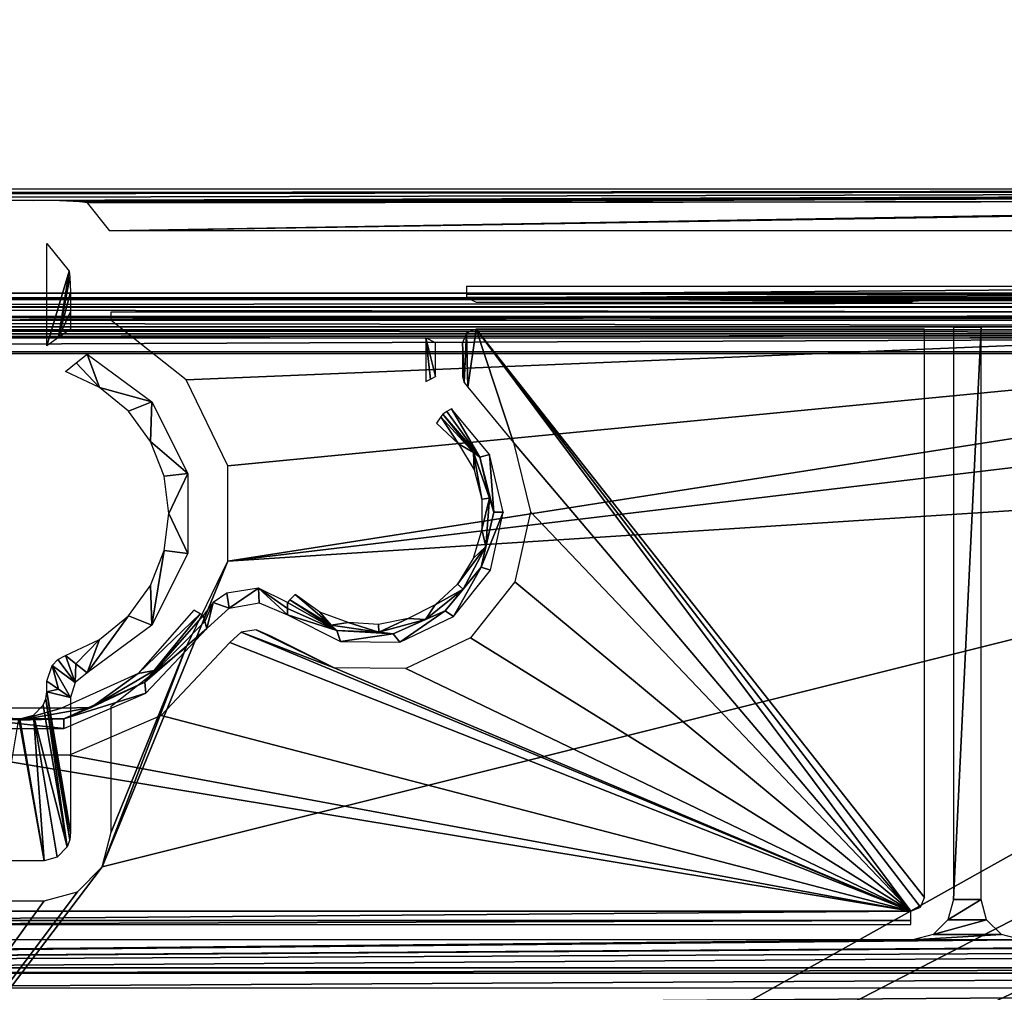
# Model space of a CAD drawing. Header units: millimetres. Extents: x -131 to 131, y -208 to 128.
# Tile 8 of 18: x -35 to 1, y -152 to -116. Entities that reach past the tile are written whole.
import ezdxf

# ---------------------------------------------------------------- set-up
doc = ezdxf.new("R2010")
doc.units = ezdxf.units.MM
doc.header["$LTSCALE"] = 127.314815
for name, color, linetype in [('1', 7, 'CONTINUOUS'), ('113', 7, 'CONTINUOUS'), ('114', 7, 'CONTINUOUS'), ('116', 7, 'CONTINUOUS'), ('119', 7, 'CONTINUOUS'), ('120', 7, 'CONTINUOUS'), ('142', 7, 'CONTINUOUS'), ('144', 7, 'CONTINUOUS'), ('145', 7, 'CONTINUOUS'), ('146', 7, 'CONTINUOUS'), ('158', 7, 'CONTINUOUS'), ('160', 7, 'CONTINUOUS'), ('161', 7, 'CONTINUOUS'), ('166', 7, 'CONTINUOUS'), ('167', 7, 'CONTINUOUS'), ('176', 7, 'CONTINUOUS'), ('177', 7, 'CONTINUOUS'), ('181', 7, 'CONTINUOUS'), ('189', 7, 'CONTINUOUS'), ('192', 7, 'CONTINUOUS'), ('195', 7, 'CONTINUOUS'), ('21', 7, 'CONTINUOUS'), ('6', 7, 'CONTINUOUS')]:
    doc.layers.add(name, color=color, linetype=linetype)

msp = doc.modelspace()

# ---------------------------------------------------------------- linework, layer by layer
at = {"layer": '1', "color": 7, "linetype": 'CONTINUOUS'}
for points in [[(126, 126), (-126, -126.039), (126, -126.039), (126, 126)], [(-126, 126), (-126, -126.039), (126, 126), (-126, 126)], [(-126, -126.039), (-123.948, -126.093), (126, -126.039), (-126, -126.039)], [(126, -126.039), (-123.948, -126.093), (123.948, -126.093), (126, -126.039)], [(-123.948, -126.093), (-122.97, -126.377), (123.948, -126.093), (-123.948, -126.093)], [(123.948, -126.093), (-122.97, -126.377), (122.97, -126.377), (123.948, -126.093)], [(-122.97, -126.377), (-122.259, -127.107), (122.97, -126.377), (-122.97, -126.377)], [(122.97, -126.377), (-122.259, -127.107), (122.259, -127.107), (122.97, -126.377)], [(-122.259, -127.107), (-122, -128.092), (122.259, -127.107), (-122.259, -127.107)], [(122.259, -127.107), (-122, -128.092), (122, -128.092), (122.259, -127.107)], [(122, -178.822), (122, -128.092), (-122, -178.822), (122, -178.822)], [(122, -128.092), (-122, -128.092), (-122, -178.822), (122, -128.092)]]:
    msp.add_3dface(points, dxfattribs=at)
at = {"layer": '113', "color": 7, "linetype": 'CONTINUOUS'}
for points in [[(-35.908, -146.839, -3.196), (-35.02, -141.582, -28.601), (-34.092, -146.839, -3.196), (-35.908, -146.839, -3.196)], [(-34.092, -146.839, -3.196), (-35.02, -141.582, -28.601), (-34.98, -141.582, -28.601), (-34.092, -146.839, -3.196)]]:
    msp.add_3dface(points, dxfattribs=at)
at = {"layer": '114', "color": 7, "linetype": 'CONTINUOUS'}
for points in [[(-32.907, -128.435, -16.244), (-32.499, -128.117, -3.448), (-32.042, -129.343, -28.517), (-32.907, -128.435, -16.244)], [(-32.499, -128.117, -3.448), (-30.116, -129.876, -3.448), (-32.042, -129.343, -28.517), (-32.499, -128.117, -3.448)], [(-33.293, -128.754, -28.517), (-32.907, -128.435, -16.244), (-32.042, -129.343, -28.517), (-33.293, -128.754, -28.517)], [(-32.042, -129.343, -28.517), (-30.116, -129.876, -3.448), (-30.977, -130.224, -28.517), (-32.042, -129.343, -28.517)], [(-30.977, -130.224, -28.517), (-30.116, -129.876, -3.448), (-30.165, -131.343, -28.517), (-30.977, -130.224, -28.517)], [(-30.116, -129.876, -3.448), (-28.782, -132.519, -3.448), (-30.165, -131.343, -28.517), (-30.116, -129.876, -3.448)], [(-30.165, -131.343, -28.517), (-28.782, -132.519, -3.448), (-29.656, -132.628, -28.517), (-30.165, -131.343, -28.517)], [(-29.656, -132.628, -28.517), (-28.782, -132.519, -3.448), (-29.483, -134, -28.517), (-29.656, -132.628, -28.517)], [(-28.782, -132.519, -3.448), (-28.782, -135.481, -3.448), (-29.483, -134, -28.517), (-28.782, -132.519, -3.448)], [(-29.483, -134, -28.517), (-28.782, -135.481, -3.448), (-29.656, -135.372, -28.517), (-29.483, -134, -28.517)], [(-29.656, -135.372, -28.517), (-30.116, -138.124, -3.448), (-30.165, -136.657, -28.517), (-29.656, -135.372, -28.517)], [(-28.782, -135.481, -3.448), (-30.116, -138.124, -3.448), (-29.656, -135.372, -28.517), (-28.782, -135.481, -3.448)], [(-30.165, -136.657, -28.517), (-30.116, -138.124, -3.448), (-30.977, -137.776, -28.517), (-30.165, -136.657, -28.517)], [(-30.977, -137.776, -28.517), (-32.499, -139.883, -3.448), (-32.042, -138.657, -28.517), (-30.977, -137.776, -28.517)], [(-30.116, -138.124, -3.448), (-32.499, -139.883, -3.448), (-30.977, -137.776, -28.517), (-30.116, -138.124, -3.448)], [(-32.917, -139.557, -16.568), (-33.293, -139.246, -28.517), (-32.042, -138.657, -28.517), (-32.917, -139.557, -16.568)], [(-32.499, -139.883, -3.448), (-32.917, -139.557, -16.568), (-32.042, -138.657, -28.517), (-32.499, -139.883, -3.448)]]:
    msp.add_3dface(points, dxfattribs=at)
at = {"layer": '116', "color": 7, "linetype": 'CONTINUOUS'}
for points in [[(-33.158, -125.054, -4.882), (-33.983, -127.804, -28.517), (-33.983, -124.022, -28.517), (-33.158, -125.054, -4.882)], [(-33.555, -127.5, -16.244), (-33.983, -127.804, -28.517), (-33.158, -125.054, -4.882), (-33.555, -127.5, -16.244)], [(-33.133, -125.276, -4.16), (-33.555, -127.5, -16.244), (-33.158, -125.054, -4.882), (-33.133, -125.276, -4.16)], [(-33.114, -125.822, -3.638), (-33.555, -127.5, -16.244), (-33.133, -125.276, -4.16), (-33.114, -125.822, -3.638)], [(-33.108, -126.553, -3.448), (-33.555, -127.5, -16.244), (-33.114, -125.822, -3.638), (-33.108, -126.553, -3.448)], [(-33.108, -127.197, -3.448), (-33.555, -127.5, -16.244), (-33.108, -126.553, -3.448), (-33.108, -127.197, -3.448)], [(-33.561, -140.496, -16.427), (-33.983, -140.586, -28.517), (-33.983, -140.196, -28.517), (-33.561, -140.496, -16.427)], [(-33.108, -140.803, -3.448), (-33.983, -140.586, -28.517), (-33.561, -140.496, -16.427), (-33.108, -140.803, -3.448)], [(-33.108, -145.773, -3.448), (-33.983, -140.586, -28.517), (-33.108, -140.803, -3.448), (-33.108, -145.773, -3.448)]]:
    msp.add_3dface(points, dxfattribs=at)
at = {"layer": '119', "color": 7, "linetype": 'CONTINUOUS'}
for points in [[(-33.983, -140.586, -28.517), (-33.14, -146.055, -3.37), (-34.019, -140.849, -28.543), (-33.983, -140.586, -28.517)], [(-33.983, -140.586, -28.517), (-33.108, -145.773, -3.448), (-33.14, -146.055, -3.37), (-33.983, -140.586, -28.517)], [(-34.019, -140.849, -28.543), (-33.238, -146.315, -3.302), (-34.12, -141.088, -28.566), (-34.019, -140.849, -28.543)], [(-33.14, -146.055, -3.37), (-33.238, -146.315, -3.302), (-34.019, -140.849, -28.543), (-33.14, -146.055, -3.37)], [(-34.12, -141.088, -28.566), (-33.238, -146.315, -3.302), (-34.484, -141.449, -28.596), (-34.12, -141.088, -28.566)], [(-34.092, -146.839, -3.196), (-34.98, -141.582, -28.601), (-34.484, -141.449, -28.596), (-34.092, -146.839, -3.196)], [(-33.238, -146.315, -3.302), (-33.6, -146.702, -3.211), (-34.484, -141.449, -28.596), (-33.238, -146.315, -3.302)], [(-33.6, -146.702, -3.211), (-34.092, -146.839, -3.196), (-34.484, -141.449, -28.596), (-33.6, -146.702, -3.211)]]:
    msp.add_3dface(points, dxfattribs=at)
at = {"layer": '120', "color": 7, "linetype": 'CONTINUOUS'}
for points in [[(-33.293, -139.246, -28.517), (-32.942, -140.251, -3.441), (-33.576, -139.391, -28.521), (-33.293, -139.246, -28.517)], [(-33.293, -139.246, -28.517), (-32.917, -139.557, -16.568), (-32.942, -140.251, -3.441), (-33.293, -139.246, -28.517)], [(-33.561, -140.496, -16.427), (-33.983, -140.196, -28.517), (-33.794, -139.612, -28.522), (-33.561, -140.496, -16.427)], [(-33.576, -139.391, -28.521), (-32.942, -140.251, -3.441), (-33.794, -139.612, -28.522), (-33.576, -139.391, -28.521)], [(-33.108, -140.803, -3.448), (-33.561, -140.496, -16.427), (-33.794, -139.612, -28.522), (-33.108, -140.803, -3.448)], [(-32.942, -140.251, -3.441), (-33.108, -140.803, -3.448), (-33.794, -139.612, -28.522), (-32.942, -140.251, -3.441)], [(-32.917, -139.557, -16.568), (-32.499, -139.883, -3.448), (-32.942, -140.251, -3.441), (-32.917, -139.557, -16.568)]]:
    msp.add_3dface(points, dxfattribs=at)
at = {"layer": '142', "color": 7, "linetype": 'CONTINUOUS'}
for points in [[(126.86, -125.86, -55), (-126.86, 126, -55), (126.86, 126, -55), (126.86, -125.86, -55)], [(-126.86, -125.86, -55), (-126.86, 126, -55), (126.86, -125.86, -55), (-126.86, -125.86, -55)], [(-126.725, -126.362, -55), (-126.86, -125.86, -55), (126.727, -126.36, -55), (-126.725, -126.362, -55)], [(126.727, -126.36, -55), (-126.86, -125.86, -55), (126.86, -125.86, -55), (126.727, -126.36, -55)], [(126.362, -126.725, -55), (-126.725, -126.362, -55), (126.727, -126.36, -55), (126.362, -126.725, -55)], [(-126.36, -126.727, -55), (-126.725, -126.362, -55), (126.362, -126.725, -55), (-126.36, -126.727, -55)], [(125.86, -126.86, -55), (-126.36, -126.727, -55), (126.362, -126.725, -55), (125.86, -126.86, -55)], [(-125.86, -126.86, -55), (-126.36, -126.727, -55), (125.86, -126.86, -55), (-125.86, -126.86, -55)]]:
    msp.add_3dface(points, dxfattribs=at)
at = {"layer": '144', "color": 7, "linetype": 'CONTINUOUS'}
for points in [[(-0.513, -127.133, -39.5), (-0.513, -148.258, -39.5), (0.513, -127.133, -39.5), (-0.513, -127.133, -39.5)], [(0.513, -127.133, -39.5), (-0.513, -148.258, -39.5), (0.513, -148.258, -39.5), (0.513, -127.133, -39.5)], [(-0.513, -148.258, -39.5), (-0.713, -149.007, -39.5), (0.513, -148.258, -39.5), (-0.513, -148.258, -39.5)], [(0.513, -148.258, -39.5), (-0.713, -149.007, -39.5), (0.715, -149.009, -39.5), (0.513, -148.258, -39.5)], [(-0.713, -149.007, -39.5), (-1.261, -149.555, -39.5), (0.715, -149.009, -39.5), (-0.713, -149.007, -39.5)], [(0.715, -149.009, -39.5), (-1.261, -149.555, -39.5), (1.263, -149.557, -39.5), (0.715, -149.009, -39.5)], [(-105.343, -150.783, -39.5), (-50.012, -150.783, -39.5), (105.343, -149.757, -39.5), (-105.343, -150.783, -39.5)], [(-45.988, -149.757, -39.5), (-105.343, -150.783, -39.5), (-2.012, -149.757, -39.5), (-45.988, -149.757, -39.5)], [(-2.012, -149.757, -39.5), (-105.343, -150.783, -39.5), (2.012, -149.757, -39.5), (-2.012, -149.757, -39.5)], [(2.012, -149.757, -39.5), (-105.343, -150.783, -39.5), (45.988, -149.757, -39.5), (2.012, -149.757, -39.5)], [(45.988, -149.757, -39.5), (-105.343, -150.783, -39.5), (50.012, -149.757, -39.5), (45.988, -149.757, -39.5)], [(50.012, -149.757, -39.5), (-105.343, -150.783, -39.5), (105.343, -149.757, -39.5), (50.012, -149.757, -39.5)], [(105.343, -149.757, -39.5), (-50.012, -150.783, -39.5), (50.012, -150.783, -39.5), (105.343, -149.757, -39.5)], [(-1.261, -149.555, -39.5), (-2.012, -149.757, -39.5), (1.263, -149.557, -39.5), (-1.261, -149.555, -39.5)], [(1.263, -149.557, -39.5), (-2.012, -149.757, -39.5), (2.012, -149.757, -39.5), (1.263, -149.557, -39.5)], [(-50.012, -150.783, -39.5), (-49.263, -150.983, -39.5), (50.012, -150.783, -39.5), (-50.012, -150.783, -39.5)], [(50.012, -150.783, -39.5), (-49.263, -150.983, -39.5), (49.261, -150.985, -39.5), (50.012, -150.783, -39.5)], [(-49.263, -150.983, -39.5), (-48.715, -151.531, -39.5), (49.261, -150.985, -39.5), (-49.263, -150.983, -39.5)], [(49.261, -150.985, -39.5), (-48.715, -151.531, -39.5), (48.713, -151.533, -39.5), (49.261, -150.985, -39.5)], [(-48.715, -151.531, -39.5), (-48.513, -152.282, -39.5), (48.713, -151.533, -39.5), (-48.715, -151.531, -39.5)], [(48.713, -151.533, -39.5), (-48.513, -152.282, -39.5), (48.513, -152.282, -39.5), (48.713, -151.533, -39.5)]]:
    msp.add_3dface(points, dxfattribs=at)
at = {"layer": '145', "color": 7, "linetype": 'CONTINUOUS'}
for points in [[(-120.5, -179.5, -45), (-120.5, -128.018, -45), (120.5, -128.018, -45), (-120.5, -179.5, -45)], [(-120.354, -179.854, -45), (-120.5, -179.5, -45), (120.5, -128.018, -45), (-120.354, -179.854, -45)], [(-120, -180, -45), (-120.354, -179.854, -45), (120.5, -128.018, -45), (-120, -180, -45)], [(120, -180, -45), (-120, -180, -45), (120.5, -128.018, -45), (120, -180, -45)]]:
    msp.add_3dface(points, dxfattribs=at)
at = {"layer": '146', "color": 7, "linetype": 'CONTINUOUS'}
for points in [[(-18.487, -127.341, -43), (-18.437, -129.339, -43), (-18.133, -127.194, -43), (-18.487, -127.341, -43)], [(-18.437, -129.339, -43), (-16.753, -131.375, -43), (-18.133, -127.194, -43), (-18.437, -129.339, -43)], [(-1.579, -127.194, -43), (-18.133, -127.194, -43), (-1.579, -127.198, -43), (-1.579, -127.194, -43)], [(-1.579, -127.198, -43), (-18.133, -127.194, -43), (-1.579, -127.202, -43), (-1.579, -127.198, -43)], [(-1.579, -127.202, -43), (-18.133, -127.194, -43), (-1.579, -148.191, -43), (-1.579, -127.202, -43)], [(-1.579, -148.191, -43), (-18.133, -127.194, -43), (-1.724, -148.544, -43), (-1.579, -148.191, -43)], [(-1.724, -148.544, -43), (-18.133, -127.194, -43), (-2.079, -148.691, -43), (-1.724, -148.544, -43)], [(-18.133, -127.194, -43), (-16.753, -131.375, -43), (-2.079, -148.691, -43), (-18.133, -127.194, -43)], [(-18.633, -127.694, -43), (-18.581, -129.164, -43), (-18.487, -127.341, -43), (-18.633, -127.694, -43)], [(-18.581, -129.164, -43), (-18.437, -129.339, -43), (-18.487, -127.341, -43), (-18.581, -129.164, -43)], [(-18.633, -128.942, -43), (-18.581, -129.164, -43), (-18.633, -127.694, -43), (-18.633, -128.942, -43)], [(-16.753, -131.375, -43), (-16.133, -133.944, -43), (-2.079, -148.691, -43), (-16.753, -131.375, -43)], [(-16.133, -133.944, -43), (-16.704, -136.525, -43), (-2.079, -148.691, -43), (-16.133, -133.944, -43)], [(-16.704, -136.525, -43), (-18.349, -138.593, -43), (-2.079, -148.691, -43), (-16.704, -136.525, -43)], [(-26.813, -138.391, -43), (-27.229, -138.768, -43), (-2.079, -148.691, -43), (-26.813, -138.391, -43)], [(-26.26, -138.298, -43), (-26.813, -138.391, -43), (-23.377, -139.703, -43), (-26.26, -138.298, -43)], [(-23.377, -139.703, -43), (-26.813, -138.391, -43), (-2.079, -148.691, -43), (-23.377, -139.703, -43)], [(-25.74, -138.521, -43), (-26.26, -138.298, -43), (-23.377, -139.703, -43), (-25.74, -138.521, -43)], [(-27.229, -138.768, -43), (-29.76, -141.461, -43), (-2.079, -148.691, -43), (-27.229, -138.768, -43)], [(-18.349, -138.593, -43), (-20.734, -139.729, -43), (-2.079, -148.691, -43), (-18.349, -138.593, -43)], [(-20.734, -139.729, -43), (-23.377, -139.703, -43), (-2.079, -148.691, -43), (-20.734, -139.729, -43)], [(-29.76, -141.461, -43), (-33.152, -142.928, -43), (-2.079, -148.691, -43), (-29.76, -141.461, -43)], [(-2.079, -148.691, -43), (-36.848, -142.928, -43), (-45.921, -148.691, -43), (-2.079, -148.691, -43)], [(-33.152, -142.928, -43), (-36.848, -142.928, -43), (-2.079, -148.691, -43), (-33.152, -142.928, -43)]]:
    msp.add_3dface(points, dxfattribs=at)
at = {"layer": '158', "color": 7, "linetype": 'CONTINUOUS'}
for points in [[(-28.15, -137.997, -36.683), (-28.213, -137.769, -31.886), (-30.374, -140.235, -31.886), (-28.15, -137.997, -36.683)], [(-28.081, -138.245, -42.035), (-28.15, -137.997, -36.683), (-30.374, -140.235, -31.886), (-28.081, -138.245, -42.035)], [(-30.334, -140.643, -42.035), (-28.081, -138.245, -42.035), (-30.374, -140.235, -31.886), (-30.334, -140.643, -42.035)], [(-33.361, -141.588, -31.886), (-30.334, -140.643, -42.035), (-30.374, -140.235, -31.886), (-33.361, -141.588, -31.886)], [(-33.355, -141.949, -42.035), (-30.334, -140.643, -42.035), (-33.361, -141.588, -31.886), (-33.355, -141.949, -42.035)], [(-36.645, -141.949, -42.035), (-33.355, -141.949, -42.035), (-36.639, -141.588, -31.886), (-36.645, -141.949, -42.035)], [(-36.639, -141.588, -31.886), (-33.355, -141.949, -42.035), (-33.361, -141.588, -31.886), (-36.639, -141.588, -31.886)]]:
    msp.add_3dface(points, dxfattribs=at)
at = {"layer": '160', "color": 7, "linetype": 'CONTINUOUS'}
for points in [[(-19.043, -130.133, -42.035), (-19.212, -130.239, -36.713), (-17.995, -131.919, -31.886), (-19.043, -130.133, -42.035)], [(-17.646, -131.822, -42.035), (-19.043, -130.133, -42.035), (-17.995, -131.919, -31.886), (-17.646, -131.822, -42.035)], [(-19.212, -130.239, -36.713), (-19.363, -130.337, -31.886), (-17.995, -131.919, -31.886), (-19.212, -130.239, -36.713)], [(-17.487, -133.947, -31.886), (-17.646, -131.822, -42.035), (-17.995, -131.919, -31.886), (-17.487, -133.947, -31.886)], [(-17.132, -133.954, -42.035), (-17.646, -131.822, -42.035), (-17.487, -133.947, -31.886), (-17.132, -133.954, -42.035)], [(-17.948, -135.987, -31.886), (-17.132, -133.954, -42.035), (-17.487, -133.947, -31.886), (-17.948, -135.987, -31.886)], [(-17.606, -136.095, -42.035), (-17.132, -133.954, -42.035), (-17.948, -135.987, -31.886), (-17.606, -136.095, -42.035)], [(-19.278, -137.601, -31.886), (-18.971, -137.81, -42.035), (-17.948, -135.987, -31.886), (-19.278, -137.601, -31.886)], [(-18.971, -137.81, -42.035), (-17.606, -136.095, -42.035), (-17.948, -135.987, -31.886), (-18.971, -137.81, -42.035)], [(-25.095, -137.285, -31.886), (-25.1, -137.507, -36.683), (-23.282, -138.328, -31.886), (-25.095, -137.285, -31.886)], [(-25.1, -137.507, -36.683), (-25.103, -137.751, -42.035), (-23.282, -138.328, -31.886), (-25.1, -137.507, -36.683)], [(-25.103, -137.751, -42.035), (-23.142, -138.732, -42.035), (-23.282, -138.328, -31.886), (-25.103, -137.751, -42.035)], [(-21.194, -138.441, -31.886), (-20.95, -138.753, -42.035), (-19.278, -137.601, -31.886), (-21.194, -138.441, -31.886)], [(-20.95, -138.753, -42.035), (-18.971, -137.81, -42.035), (-19.278, -137.601, -31.886), (-20.95, -138.753, -42.035)], [(-23.282, -138.328, -31.886), (-23.142, -138.732, -42.035), (-21.194, -138.441, -31.886), (-23.282, -138.328, -31.886)], [(-23.142, -138.732, -42.035), (-20.95, -138.753, -42.035), (-21.194, -138.441, -31.886), (-23.142, -138.732, -42.035)]]:
    msp.add_3dface(points, dxfattribs=at)
at = {"layer": '161', "color": 7, "linetype": 'CONTINUOUS'}
for points in [[(-19.632, -127.694, -42.035), (-19.987, -127.516, -31.886), (-19.632, -128.942, -42.035), (-19.632, -127.694, -42.035)], [(-19.818, -129.035, -36.713), (-19.987, -127.516, -31.886), (-19.987, -129.12, -31.886), (-19.818, -129.035, -36.713)], [(-19.632, -128.942, -42.035), (-19.987, -127.516, -31.886), (-19.818, -129.035, -36.713), (-19.632, -128.942, -42.035)]]:
    msp.add_3dface(points, dxfattribs=at)
at = {"layer": '166', "color": 7, "linetype": 'CONTINUOUS'}
for points in [[(18.486, -126.017, -31.893), (-18.486, -126.017, -31.893), (18.133, -126.194, -42.017), (18.486, -126.017, -31.893)], [(18.133, -126.194, -42.017), (-18.486, -126.017, -31.893), (1.252, -126.136, -38.712), (18.133, -126.194, -42.017)], [(1.252, -126.136, -38.712), (-18.486, -126.017, -31.893), (0.513, -126.133, -38.517), (1.252, -126.136, -38.712)], [(0.513, -126.133, -38.517), (-18.486, -126.017, -31.893), (-0.513, -126.133, -38.517), (0.513, -126.133, -38.517)], [(-0.513, -126.133, -38.517), (-18.486, -126.017, -31.893), (-1.251, -126.136, -38.712), (-0.513, -126.133, -38.517)], [(-1.251, -126.136, -38.712), (-18.486, -126.017, -31.893), (-1.798, -126.146, -39.244), (-1.251, -126.136, -38.712)], [(-1.798, -126.146, -39.244), (-18.486, -126.017, -31.893), (-2.012, -126.158, -39.978), (-1.798, -126.146, -39.244)], [(-2.012, -126.158, -39.978), (-18.486, -126.017, -31.893), (-2.066, -126.194, -42.017), (-2.012, -126.158, -39.978)], [(-18.486, -126.017, -31.893), (-18.133, -126.194, -42.017), (-2.066, -126.194, -42.017), (-18.486, -126.017, -31.893)], [(1.799, -126.146, -39.245), (18.133, -126.194, -42.017), (1.252, -126.136, -38.712), (1.799, -126.146, -39.245)]]:
    msp.add_3dface(points, dxfattribs=at)
at = {"layer": '167', "color": 7, "linetype": 'CONTINUOUS'}
for points in [[(-125.86, -127.36, -54.509), (125.86, -127.36, -54.509), (-121.026, -127.5, -46.5), (-125.86, -127.36, -54.509)], [(-121.026, -127.5, -46.5), (125.86, -127.36, -54.509), (-120.677, -127.502, -46.358), (-121.026, -127.5, -46.5)], [(-120.677, -127.502, -46.358), (125.86, -127.36, -54.509), (-120.527, -127.508, -46.013), (-120.677, -127.502, -46.358)], [(-120.527, -127.508, -46.013), (125.86, -127.36, -54.509), (-120.513, -127.518, -45.491), (-120.527, -127.508, -46.013)], [(-120.513, -127.518, -45.491), (125.86, -127.36, -54.509), (120.677, -127.502, -46.358), (-120.513, -127.518, -45.491)], [(120.527, -127.508, -46.013), (-120.513, -127.518, -45.491), (120.677, -127.502, -46.358), (120.527, -127.508, -46.013)], [(120.513, -127.518, -45.491), (-120.513, -127.518, -45.491), (120.527, -127.508, -46.013), (120.513, -127.518, -45.491)]]:
    msp.add_3dface(points, dxfattribs=at)
at = {"layer": '176', "color": 7, "linetype": 'CONTINUOUS'}
for points in [[(-30.612, -139.914, -31.5), (-28.32, -137.71, -31.612), (-28.563, -137.575, -31.5), (-30.612, -139.914, -31.5)], [(-30.024, -139.799, -31.612), (-28.32, -137.71, -31.612), (-30.612, -139.914, -31.5), (-30.024, -139.799, -31.612)], [(-30.374, -140.235, -31.886), (-28.213, -137.769, -31.886), (-30.024, -139.799, -31.612), (-30.374, -140.235, -31.886)], [(-30.024, -139.799, -31.612), (-28.213, -137.769, -31.886), (-28.32, -137.71, -31.612), (-30.024, -139.799, -31.612)], [(-33.445, -141.198, -31.5), (-32.347, -141.166, -31.612), (-30.612, -139.914, -31.5), (-33.445, -141.198, -31.5)], [(-32.347, -141.166, -31.612), (-30.374, -140.235, -31.886), (-30.024, -139.799, -31.612), (-32.347, -141.166, -31.612)], [(-32.347, -141.166, -31.612), (-30.024, -139.799, -31.612), (-30.612, -139.914, -31.5), (-32.347, -141.166, -31.612)], [(-33.361, -141.588, -31.886), (-30.374, -140.235, -31.886), (-32.347, -141.166, -31.612), (-33.361, -141.588, -31.886)], [(-36.555, -141.198, -31.5), (-35, -141.642, -31.612), (-33.445, -141.198, -31.5), (-36.555, -141.198, -31.5)], [(-35, -141.642, -31.612), (-33.361, -141.588, -31.886), (-32.347, -141.166, -31.612), (-35, -141.642, -31.612)], [(-35, -141.642, -31.612), (-32.347, -141.166, -31.612), (-33.445, -141.198, -31.5), (-35, -141.642, -31.612)], [(-36.639, -141.588, -31.886), (-33.361, -141.588, -31.886), (-35, -141.642, -31.612), (-36.639, -141.588, -31.886)]]:
    msp.add_3dface(points, dxfattribs=at)
at = {"layer": '177', "color": 7, "linetype": 'CONTINUOUS'}
for points in [[(-18.786, -131.432, -31.5), (-19.434, -130.436, -31.612), (-19.597, -130.661, -31.5), (-18.786, -131.432, -31.5)], [(-18.228, -131.751, -31.612), (-19.363, -130.337, -31.886), (-19.434, -130.436, -31.612), (-18.228, -131.751, -31.612)], [(-18.228, -131.751, -31.612), (-19.434, -130.436, -31.612), (-18.786, -131.432, -31.5), (-18.228, -131.751, -31.612)], [(-17.995, -131.919, -31.886), (-19.363, -130.337, -31.886), (-18.228, -131.751, -31.612), (-17.995, -131.919, -31.886)], [(-18.213, -132.393, -31.5), (-18.228, -131.751, -31.612), (-18.786, -131.432, -31.5), (-18.213, -132.393, -31.5)], [(-17.92, -133.472, -31.5), (-18.228, -131.751, -31.612), (-18.213, -132.393, -31.5), (-17.92, -133.472, -31.5)], [(-17.645, -133.437, -31.612), (-17.995, -131.919, -31.886), (-18.228, -131.751, -31.612), (-17.645, -133.437, -31.612)], [(-17.645, -133.437, -31.612), (-18.228, -131.751, -31.612), (-17.92, -133.472, -31.5), (-17.645, -133.437, -31.612)], [(-17.487, -133.947, -31.886), (-17.995, -131.919, -31.886), (-17.645, -133.437, -31.612), (-17.487, -133.947, -31.886)], [(-17.78, -135.216, -31.612), (-17.645, -133.437, -31.612), (-17.929, -134.591, -31.5), (-17.78, -135.216, -31.612)], [(-17.929, -134.591, -31.5), (-17.645, -133.437, -31.612), (-17.92, -133.472, -31.5), (-17.929, -134.591, -31.5)], [(-17.78, -135.216, -31.612), (-17.487, -133.947, -31.886), (-17.645, -133.437, -31.612), (-17.78, -135.216, -31.612)], [(-17.948, -135.987, -31.886), (-17.487, -133.947, -31.886), (-17.78, -135.216, -31.612), (-17.948, -135.987, -31.886)], [(-18.239, -135.666, -31.5), (-17.78, -135.216, -31.612), (-17.929, -134.591, -31.5), (-18.239, -135.666, -31.5)], [(-18.612, -136.795, -31.612), (-17.78, -135.216, -31.612), (-18.827, -136.618, -31.5), (-18.612, -136.795, -31.612)], [(-18.827, -136.618, -31.5), (-17.78, -135.216, -31.612), (-18.239, -135.666, -31.5), (-18.827, -136.618, -31.5)], [(-18.612, -136.795, -31.612), (-17.948, -135.987, -31.886), (-17.78, -135.216, -31.612), (-18.612, -136.795, -31.612)], [(-19.278, -137.601, -31.886), (-17.948, -135.987, -31.886), (-18.612, -136.795, -31.612), (-19.278, -137.601, -31.886)], [(-19.649, -137.376, -31.5), (-18.612, -136.795, -31.612), (-18.827, -136.618, -31.5), (-19.649, -137.376, -31.5)], [(-25.011, -137.196, -31.612), (-23.491, -138.131, -31.612), (-24.821, -136.994, -31.5), (-25.011, -137.196, -31.612)], [(-24.821, -136.994, -31.5), (-23.491, -138.131, -31.612), (-23.91, -137.643, -31.5), (-24.821, -136.994, -31.5)], [(-20.004, -137.912, -31.612), (-19.278, -137.601, -31.886), (-18.612, -136.795, -31.612), (-20.004, -137.912, -31.612)], [(-20.004, -137.912, -31.612), (-18.612, -136.795, -31.612), (-19.649, -137.376, -31.5), (-20.004, -137.912, -31.612)], [(-25.095, -137.285, -31.886), (-23.282, -138.328, -31.886), (-25.011, -137.196, -31.612), (-25.095, -137.285, -31.886)], [(-25.011, -137.196, -31.612), (-23.282, -138.328, -31.886), (-23.491, -138.131, -31.612), (-25.011, -137.196, -31.612)], [(-20.646, -137.884, -31.5), (-20.004, -137.912, -31.612), (-19.649, -137.376, -31.5), (-20.646, -137.884, -31.5)], [(-23.91, -137.643, -31.5), (-23.491, -138.131, -31.612), (-22.858, -138.023, -31.5), (-23.91, -137.643, -31.5)], [(-21.194, -138.441, -31.886), (-19.278, -137.601, -31.886), (-20.004, -137.912, -31.612), (-21.194, -138.441, -31.886)], [(-23.491, -138.131, -31.612), (-21.725, -138.383, -31.612), (-22.858, -138.023, -31.5), (-23.491, -138.131, -31.612)], [(-23.491, -138.131, -31.612), (-23.282, -138.328, -31.886), (-21.725, -138.383, -31.612), (-23.491, -138.131, -31.612)], [(-22.858, -138.023, -31.5), (-21.725, -138.383, -31.612), (-21.742, -138.106, -31.5), (-22.858, -138.023, -31.5)], [(-21.742, -138.106, -31.5), (-21.725, -138.383, -31.612), (-20.646, -137.884, -31.5), (-21.742, -138.106, -31.5)], [(-21.725, -138.383, -31.612), (-20.004, -137.912, -31.612), (-20.646, -137.884, -31.5), (-21.725, -138.383, -31.612)], [(-21.725, -138.383, -31.612), (-21.194, -138.441, -31.886), (-20.004, -137.912, -31.612), (-21.725, -138.383, -31.612)], [(-23.282, -138.328, -31.886), (-21.194, -138.441, -31.886), (-21.725, -138.383, -31.612), (-23.282, -138.328, -31.886)]]:
    msp.add_3dface(points, dxfattribs=at)
at = {"layer": '181', "color": 7, "linetype": 'CONTINUOUS'}
for points in [[(-125.86, -126.86, -55), (125.86, -126.86, -55), (125.86, -127.211, -54.857), (-125.86, -126.86, -55)], [(-125.86, -127.211, -54.857), (-125.86, -126.86, -55), (125.86, -127.211, -54.857), (-125.86, -127.211, -54.857)], [(125.86, -127.36, -54.509), (-125.86, -127.211, -54.857), (125.86, -127.211, -54.857), (125.86, -127.36, -54.509)], [(125.86, -127.36, -54.509), (-125.86, -127.36, -54.509), (-125.86, -127.211, -54.857), (125.86, -127.36, -54.509)]]:
    msp.add_3dface(points, dxfattribs=at)
at = {"layer": '189', "color": 7, "linetype": 'CONTINUOUS'}
for points in [[(-27.84, -137.289, -31.881), (-27.249, -137.493, -42.051), (-27.345, -136.944, -31.878), (-27.84, -137.289, -31.881)], [(-27.345, -136.944, -31.878), (-27.249, -137.493, -42.051), (-26.168, -136.763, -31.878), (-27.345, -136.944, -31.878)], [(-27.249, -137.493, -42.051), (-26.142, -137.306, -42.051), (-26.168, -136.763, -31.878), (-27.249, -137.493, -42.051)], [(-26.142, -137.306, -42.051), (-25.103, -137.751, -42.035), (-26.168, -136.763, -31.878), (-26.142, -137.306, -42.051)], [(-25.103, -137.751, -42.035), (-25.1, -137.507, -36.683), (-26.168, -136.763, -31.878), (-25.103, -137.751, -42.035)], [(-25.1, -137.507, -36.683), (-25.095, -137.285, -31.886), (-26.168, -136.763, -31.878), (-25.1, -137.507, -36.683)], [(-28.213, -137.769, -31.886), (-28.15, -137.997, -36.683), (-27.84, -137.289, -31.881), (-28.213, -137.769, -31.886)], [(-28.15, -137.997, -36.683), (-28.081, -138.245, -42.035), (-27.84, -137.289, -31.881), (-28.15, -137.997, -36.683)], [(-28.081, -138.245, -42.035), (-27.249, -137.493, -42.051), (-27.84, -137.289, -31.881), (-28.081, -138.245, -42.035)]]:
    msp.add_3dface(points, dxfattribs=at)
at = {"layer": '192', "color": 7, "linetype": 'CONTINUOUS'}
for points in [[(18.486, -125.617, -31.5), (-18.486, -125.898, -31.615), (18.486, -125.898, -31.615), (18.486, -125.617, -31.5)], [(-18.486, -125.617, -31.5), (-18.486, -125.898, -31.615), (18.486, -125.617, -31.5), (-18.486, -125.617, -31.5)], [(-18.486, -125.898, -31.615), (-18.486, -126.017, -31.893), (18.486, -125.898, -31.615), (-18.486, -125.898, -31.615)], [(-18.486, -126.017, -31.893), (18.486, -126.017, -31.893), (18.486, -125.898, -31.615), (-18.486, -126.017, -31.893)]]:
    msp.add_3dface(points, dxfattribs=at)
at = {"layer": '195', "color": 7, "linetype": 'CONTINUOUS'}
for points in [[(-2.079, -148.691, -43), (-45.921, -148.691, -43), (-45.921, -149.04, -42.858), (-2.079, -148.691, -43)], [(-2.079, -149.04, -42.858), (-2.079, -148.691, -43), (-45.921, -149.04, -42.858), (-2.079, -149.04, -42.858)], [(-2.079, -149.191, -42.513), (-2.079, -149.04, -42.858), (-45.921, -149.191, -42.513), (-2.079, -149.191, -42.513)], [(-45.921, -149.191, -42.513), (-2.079, -149.04, -42.858), (-45.921, -149.04, -42.858), (-45.921, -149.191, -42.513)]]:
    msp.add_3dface(points, dxfattribs=at)
at = {"layer": '21', "color": 7, "linetype": 'CONTINUOUS'}
for points in [[(-92.8, -122.01, -40.261), (92.8, -122.01, -40.261), (-72.009, -122.174, -36.504), (-92.8, -122.01, -40.261)], [(-72.009, -122.174, -36.504), (92.8, -122.01, -40.261), (-71.991, -122.174, -36.504), (-72.009, -122.174, -36.504)], [(-71.991, -122.174, -36.504), (92.8, -122.01, -40.261), (-66.007, -122.225, -35.341), (-71.991, -122.174, -36.504)], [(-66.007, -122.225, -35.341), (92.8, -122.01, -40.261), (-60.892, -122.37, -32.022), (-66.007, -122.225, -35.341)], [(-60.892, -122.37, -32.022), (92.8, -122.01, -40.261), (-35.517, -122.439, -30.435), (-60.892, -122.37, -32.022)], [(-35.517, -122.439, -30.435), (92.8, -122.01, -40.261), (-34.483, -122.439, -30.435), (-35.517, -122.439, -30.435)], [(-34.483, -122.439, -30.435), (92.8, -122.01, -40.261), (-33.504, -122.451, -30.179), (-34.483, -122.439, -30.435)], [(-33.504, -122.451, -30.179), (92.8, -122.01, -40.261), (-32.775, -122.481, -29.475), (-33.504, -122.451, -30.179)], [(-32.775, -122.481, -29.475), (92.8, -122.01, -40.261), (-32.484, -122.524, -28.504), (-32.775, -122.481, -29.475)], [(-32.484, -122.524, -28.504), (92.8, -122.01, -40.261), (34.483, -122.439, -30.435), (-32.484, -122.524, -28.504)], [(33.504, -122.451, -30.179), (-32.484, -122.524, -28.504), (34.483, -122.439, -30.435), (33.504, -122.451, -30.179)], [(-31.659, -123.556, -4.869), (-32.484, -122.524, -28.504), (33.504, -122.451, -30.179), (-31.659, -123.556, -4.869)], [(32.775, -122.481, -29.475), (-31.659, -123.556, -4.869), (33.504, -122.451, -30.179), (32.775, -122.481, -29.475)], [(32.484, -122.524, -28.504), (-31.659, -123.556, -4.869), (32.775, -122.481, -29.475), (32.484, -122.524, -28.504)], [(31.659, -123.556, -4.869), (-31.659, -123.556, -4.869), (32.484, -122.524, -28.504), (31.659, -123.556, -4.869)]]:
    msp.add_3dface(points, dxfattribs=at)
at = {"layer": '6', "color": 7, "linetype": 'CONTINUOUS'}
for points in [[(-31.609, -126.875, -2), (31.609, -126.553, -2), (-28.844, -129.063, -2), (-31.609, -126.875, -2)], [(-31.609, -126.553, -2), (31.609, -126.553, -2), (-31.609, -126.875, -2), (-31.609, -126.553, -2)], [(-28.844, -129.063, -2), (31.609, -126.553, -2), (-27.308, -132.237, -2), (-28.844, -129.063, -2)], [(-27.308, -132.237, -2), (31.609, -126.553, -2), (-27.308, -135.763, -2), (-27.308, -132.237, -2)], [(31.609, -126.553, -2), (28.844, -129.063, -2), (-27.308, -135.763, -2), (31.609, -126.553, -2)], [(28.844, -129.063, -2), (27.308, -132.237, -2), (-27.308, -135.763, -2), (28.844, -129.063, -2)], [(27.308, -132.237, -2), (-56.055, -178.874, -2), (-31.948, -147.054, -2), (27.308, -132.237, -2)], [(27.308, -135.763, -2), (-56.055, -178.874, -2), (27.308, -132.237, -2), (27.308, -135.763, -2)], [(-27.308, -135.763, -2), (27.308, -132.237, -2), (-31.948, -147.054, -2), (-27.308, -135.763, -2)], [(28.844, -138.937, -2), (-56.055, -178.874, -2), (27.308, -135.763, -2), (28.844, -138.937, -2)], [(-28.844, -138.937, -2), (-27.308, -135.763, -2), (-31.948, -147.054, -2), (-28.844, -138.937, -2)], [(31.609, -141.125, -2), (-56.055, -178.874, -2), (28.844, -138.937, -2), (31.609, -141.125, -2)], [(94.607, -139.104, -2), (-56.055, -178.874, -2), (37.141, -147.974, -2), (94.607, -139.104, -2)], [(94.607, -145.206, -2), (-56.055, -178.874, -2), (94.607, -139.104, -2), (94.607, -145.206, -2)], [(-31.609, -145.773, -2), (-28.844, -138.937, -2), (-31.948, -147.054, -2), (-31.609, -145.773, -2)], [(-31.609, -141.125, -2), (-28.844, -138.937, -2), (-31.609, -145.773, -2), (-31.609, -141.125, -2)], [(31.609, -145.773, -2), (-56.055, -178.874, -2), (31.609, -141.125, -2), (31.609, -145.773, -2)], [(94.607, -157.794, -2), (-56.055, -178.874, -2), (94.607, -145.206, -2), (94.607, -157.794, -2)], [(31.948, -147.055, -2), (-56.055, -178.874, -2), (31.609, -145.773, -2), (31.948, -147.055, -2)], [(-31.948, -147.054, -2), (-56.055, -178.874, -2), (-32.859, -147.974, -2), (-31.948, -147.054, -2)], [(32.861, -147.975, -2), (-56.055, -178.874, -2), (31.948, -147.055, -2), (32.861, -147.975, -2)], [(37.141, -147.974, -2), (-56.055, -178.874, -2), (35.908, -148.308, -2), (37.141, -147.974, -2)], [(-32.859, -147.974, -2), (-56.055, -178.874, -2), (-34.092, -148.308, -2), (-32.859, -147.974, -2)], [(34.092, -148.308, -2), (-56.055, -178.874, -2), (32.861, -147.975, -2), (34.092, -148.308, -2)], [(35.908, -148.308, -2), (-56.055, -178.874, -2), (34.092, -148.308, -2), (35.908, -148.308, -2)], [(-34.092, -148.308, -2), (-56.055, -178.874, -2), (-35.908, -148.308, -2), (-34.092, -148.308, -2)]]:
    msp.add_3dface(points, dxfattribs=at)

doc.saveas('drawing.dxf')
